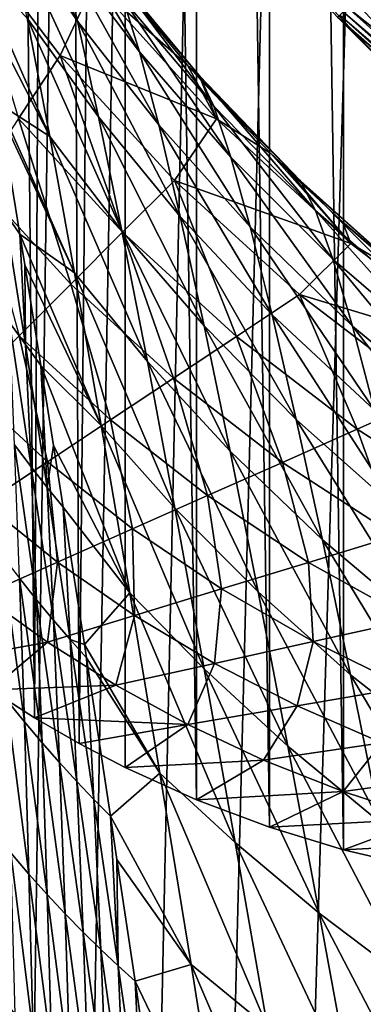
# Model space of a CAD drawing. Header units: metres. Extents: x -23 to 23, y -199 to 23.
# Tile 40 of 112: x -17.97 to -14.78, y -24.19 to -15.04. Entities that reach past the tile are written whole.
import ezdxf

# ---------------------------------------------------------------- set-up
doc = ezdxf.new("R2010")
doc.units = ezdxf.units.M
doc.layers.add('solid_509541_180_SW0001', color=7, linetype='CONTINUOUS')

msp = doc.modelspace()

# ---------------------------------------------------------------- linework, layer by layer
at = {"layer": 'solid_509541_180_SW0001'}
for points in [[(-14.257938, 22.915773), (-14.260871, -22.915182), (-14.958184, 22.752655)], [(-14.958184, 22.752655), (-14.962487, -22.751501), (-15.64606, 22.543859)], [(-14.958184, 22.752655), (-14.260871, -22.915182), (-14.962487, -22.751501)], [(-15.64606, 22.543859), (-15.651272, -22.542095), (-16.324329, 22.289352)], [(-15.64606, 22.543859), (-14.962487, -22.751501), (-15.651272, -22.542095)], [(-16.324329, 22.289352), (-16.329857, -22.287073), (-16.98461, 21.991114)], [(-16.324329, 22.289352), (-15.651272, -22.542095), (-16.329857, -22.287073)], [(-16.98461, 21.991114), (-17.418631, -21.765591), (-17.620922, 21.651768)], [(-16.98461, 21.991114), (-16.990856, -21.988033), (-17.418631, -21.765591)], [(-16.98461, 21.991114), (-16.329857, -22.287073), (-16.990856, -21.988033)], [(-17.620922, 21.651768), (-17.834307, -21.525427), (-18.231327, 21.272379)], [(-17.620922, 21.651768), (-17.418631, -21.765591), (-17.834307, -21.525427)], [(-18.231327, 21.272379), (-17.834307, -21.525427), (-18.238865, -21.267349)], [(19.316486, -4.761213, 243), (18.993776, -5.918785, 243), (-20.209421, -189, 243)], [(19.316486, -4.761213, 243), (-20.209421, -189, 243), (20.209421, -189, 243)], [(18.993776, -5.918785, 243), (18.601791, -7.054702, 243), (-20.209421, -189, 243)], [(18.601791, -7.054702, 243), (18.141941, -8.164902, 243), (-20.209421, -189, 243)], [(18.141941, -8.164902, 243), (17.615858, -9.2454, 243), (-20.209421, -189, 243)], [(-17.615858, -9.2454, 243), (-18.141941, -8.164902, 243), (-20.209421, -189, 243)], [(17.615858, -9.2454, 243), (17.025412, -10.292294, 243), (-20.209421, -189, 243)], [(-17.025412, -10.292294, 243), (-17.615858, -9.2454, 243), (-20.209421, -189, 243)], [(17.025412, -10.292294, 243), (16.372877, -11.301532, 243), (-20.209421, -189, 243)], [(-16.372877, -11.301532, 243), (-17.025412, -10.292294, 243), (-20.209421, -189, 243)], [(16.372877, -11.301532, 243), (15.660671, -12.269428, 243), (-20.209421, -189, 243)], [(-15.660671, -12.269428, 243), (-16.372877, -11.301532, 243), (-20.209421, -189, 243)], [(15.660671, -12.269428, 243), (14.891361, -13.19253, 243), (-20.209421, -189, 243)], [(-14.891361, -13.19253, 243), (-15.660671, -12.269428, 243), (-20.209421, -189, 243)], [(14.891361, -13.19253, 243), (14.067702, -14.067531, 243), (-20.209421, -189, 243)], [(-14.067702, -14.067531, 243), (-14.891361, -13.19253, 243), (-20.209421, -189, 243)], [(-17.433643, -15.055829, 210.127289), (-18.088179, -14.10367, 211.565643), (-18.25119, -13.372658, 209.27597)], [(-17.604458, -14.351897, 207.844574), (-17.433643, -15.055829, 210.127289), (-18.25119, -13.372658, 209.27597)], [(-13.077718, -14.761784, 247.149994), (-14.448105, -15.305927, 247.149994), (-16.127935, -13.524394, 247.149994)], [(-14.927042, -14.927042, 247.159851), (-16.127935, -13.524394, 247.149994), (-14.448105, -15.305927, 247.149994)], [(-14.622849, -14.735595, 297.15979), (-16.276928, -13.657964, 247.351959), (-14.581276, -15.45525, 247.351959)], [(-15.018043, -15.018043, 247.289688), (-14.581276, -15.45525, 247.351959), (-16.276928, -13.657964, 247.351959)], [(-16.857498, -15.340872, 206.46785), (-17.604458, -14.351897, 207.844574), (-17.750284, -13.842276, 205.47641)], [(-17.010242, -14.850193, 204.110092), (-16.857498, -15.340872, 206.46785), (-17.750284, -13.842276, 205.47641)], [(14.067702, -14.067531, 243), (13.192632, -14.891286, 243), (-20.209421, -189, 243)], [(-13.192632, -14.891286, 243), (-14.067702, -14.067531, 243), (-20.209421, -189, 243)], [(-17.595011, -15.373204, 168.448547), (-18.5341, -14.138263, 168.448547), (-17.982962, -15.958649, 144.381027)], [(-17.280018, -14.69932, 192.516052), (-18.5341, -14.138263, 168.448547), (-17.595011, -15.373204, 168.448547)], [(-17.239239, -15.943014, 212.310226), (-17.901398, -15.02616, 213.751404), (-18.088179, -14.10367, 211.565643)], [(-17.433643, -15.055829, 210.127289), (-17.239239, -15.943014, 212.310226), (-18.088179, -14.10367, 211.565643)], [(-14.884558, -14.324986, 297.589386), (-13.112958, -15.962632, 297.589386), (-14.774159, -14.267245, 297.777344)], [(-16.680483, -16.017361, 208.742767), (-17.433643, -15.055829, 210.127289), (-17.604458, -14.351897, 207.844574)], [(-16.857498, -15.340872, 206.46785), (-16.680483, -16.017361, 208.742767), (-17.604458, -14.351897, 207.844574)], [(-14.952247, -14.362768, 297.379608), (-13.17654, -16.007421, 297.379608), (-14.884558, -14.324986, 297.589386)], [(-13.17654, -16.007421, 297.379608), (-13.112958, -15.962632, 297.589386), (-14.884558, -14.324986, 297.589386)], [(-14.952247, -14.362768, 297.379608), (-14.622849, -14.735595, 297.15979), (-13.17654, -16.007421, 297.379608)], [(-17.69243, -16.127081, 215.818527), (-18.326857, -14.897474, 216.668762), (-18.393538, -14.515258, 215.980728)], [(-17.901398, -15.02616, 213.751404), (-17.69243, -16.127081, 215.818527), (-18.393538, -14.515258, 215.980728)], [(-16.412718, -15.462091, 197.914993), (-17.240664, -14.453834, 199.207413), (-17.280018, -14.69932, 192.516052)], [(-16.302721, -15.559208, 200.380875), (-17.240664, -14.453834, 199.207413), (-16.412718, -15.462091, 197.914993)], [(-16.302721, -15.559208, 200.380875), (-17.137518, -14.553782, 201.683472), (-17.240664, -14.453834, 199.207413)], [(-16.169039, -15.845349, 202.795303), (-17.010242, -14.850193, 204.110092), (-17.137518, -14.553782, 201.683472)], [(-16.302721, -15.559208, 200.380875), (-16.169039, -15.845349, 202.795303), (-17.137518, -14.553782, 201.683472)], [(-16.143005, -15.963243, 192.516052), (-17.280018, -14.69932, 192.516052), (-17.595011, -15.373204, 168.448547)], [(-16.412718, -15.462091, 197.914993), (-17.280018, -14.69932, 192.516052), (-16.143005, -15.963243, 192.516052)], [(13.192632, -14.891286, 243), (12.269317, -15.660772, 243), (-20.209421, -189, 243)], [(-12.269317, -15.660772, 243), (-13.192632, -14.891286, 243), (-20.209421, -189, 243)], [(-17.69243, -16.127081, 215.818527), (-18.170206, -15.818804, 218.146637), (-18.326857, -14.897474, 216.668762)], [(-16.011047, -16.317167, 205.142151), (-16.857498, -15.340872, 206.46785), (-17.010242, -14.850193, 204.110092)], [(-16.169039, -15.845349, 202.795303), (-16.011047, -16.317167, 205.142151), (-17.010242, -14.850193, 204.110092)], [(-14.998077, -14.998077, 247.233353), (-13.224521, -16.583025, 247.233353), (-15.018043, -15.018043, 247.289688)], [(-14.966705, -14.966705, 247.188583), (-13.196858, -16.548338, 247.188583), (-14.998077, -14.998077, 247.233353)], [(-13.196858, -16.548338, 247.188583), (-13.224521, -16.583025, 247.233353), (-14.998077, -14.998077, 247.233353)], [(-14.927042, -14.927042, 247.159851), (-13.161885, -16.504482, 247.159851), (-14.966705, -14.966705, 247.188583)], [(-13.161885, -16.504482, 247.159851), (-13.196858, -16.548338, 247.188583), (-14.966705, -14.966705, 247.188583)], [(-14.927042, -14.927042, 247.159851), (-14.448105, -15.305927, 247.149994), (-13.161885, -16.504482, 247.159851)], [(-17.022745, -17.000996, 214.38028), (-17.69243, -16.127081, 215.818527), (-17.901398, -15.02616, 213.751404)], [(-17.239239, -15.943014, 212.310226), (-17.022745, -17.000996, 214.38028), (-17.901398, -15.02616, 213.751404)], [(-16.480509, -16.86904, 210.922089), (-17.239239, -15.943014, 212.310226), (-17.433643, -15.055829, 210.127289)], [(-16.680483, -16.017361, 208.742767), (-16.480509, -16.86904, 210.922089), (-17.433643, -15.055829, 210.127289)], [(-15.018043, -15.018043, 247.289688), (-13.242126, -16.605101, 247.289688), (-14.581276, -15.45525, 247.351959)], [(-13.224521, -16.583025, 247.233353), (-13.242126, -16.605101, 247.289688), (-15.018043, -15.018043, 247.289688)], [(-15.829865, -16.966515, 207.40892), (-16.680483, -16.017361, 208.742767), (-16.857498, -15.340872, 206.46785)], [(-16.011047, -16.317167, 205.142151), (-15.829865, -16.966515, 207.40892), (-16.857498, -15.340872, 206.46785)], [(-17.595011, -15.373204, 168.448547), (-17.982962, -15.958649, 144.381027), (-17.015648, -17.015648, 144.381027)], [(-16.53454, -16.53454, 168.448547), (-17.595011, -15.373204, 168.448547), (-17.015648, -17.015648, 144.381027)], [(-16.143005, -15.963243, 192.516052), (-17.595011, -15.373204, 168.448547), (-16.53454, -16.53454, 168.448547)], [(-16.285635, -15.604445, 197.734528), (-16.412718, -15.462091, 197.914993), (-16.143005, -15.963243, 192.516052)], [(-15.362431, -16.537008, 199.131958), (-16.412718, -15.462091, 197.914993), (-16.285635, -15.604445, 197.734528)], [(-15.362431, -16.537008, 199.131958), (-16.302721, -15.559208, 200.380875), (-16.412718, -15.462091, 197.914993)], [(-15.223643, -16.811937, 201.533478), (-16.169039, -15.845349, 202.795303), (-16.302721, -15.559208, 200.380875)], [(-15.362431, -16.537008, 199.131958), (-15.223643, -16.811937, 201.533478), (-16.302721, -15.559208, 200.380875)], [(-15.639111, -16.285009, 196.876923), (-16.285635, -15.604445, 197.734528), (-16.143005, -15.963243, 192.516052)], [(-15.362431, -16.537008, 199.131958), (-16.285635, -15.604445, 197.734528), (-15.639111, -16.285009, 196.876923)], [(12.269317, -15.660772, 243), (11.301332, -16.373013, 243), (-20.209421, -189, 243)], [(-11.301332, -16.373013, 243), (-12.269317, -15.660772, 243), (-20.209421, -189, 243)], [(-17.462952, -17.392715, 217.753662), (-18.154869, -15.910532, 218.281998), (-18.170206, -15.818804, 218.146637)], [(-17.69243, -16.127081, 215.818527), (-17.462952, -17.392715, 217.753662), (-18.170206, -15.818804, 218.146637)], [(-18.154869, -15.910532, 218.281998), (-17.970364, -17.032009, 219.797775), (-18.112127, -16.825171, 220.196075)], [(-17.462952, -17.392715, 217.753662), (-17.970364, -17.032009, 219.797775), (-18.154869, -15.910532, 218.281998)], [(-15.062091, -17.26437, 203.869034), (-16.011047, -16.317167, 205.142151), (-16.169039, -15.845349, 202.795303)], [(-15.223643, -16.811937, 201.533478), (-15.062091, -17.26437, 203.869034), (-16.169039, -15.845349, 202.795303)], [(-17.982962, -15.958649, 144.381027), (-18.370913, -16.544094, 120.313515), (-17.496756, -17.496756, 120.313515)], [(-17.015648, -17.015648, 144.381027), (-17.982962, -15.958649, 144.381027), (-17.496756, -17.496756, 120.313515)], [(-16.258968, -17.884054, 212.994232), (-17.022745, -17.000996, 214.38028), (-17.239239, -15.943014, 212.310226)], [(-16.480509, -16.86904, 210.922089), (-16.258968, -17.884054, 212.994232), (-17.239239, -15.943014, 212.310226)], [(-14.893386, -17.118677, 192.516052), (-16.143005, -15.963243, 192.516052), (-16.53454, -16.53454, 168.448547)], [(-15.639111, -16.285009, 196.876923), (-16.143005, -15.963243, 192.516052), (-14.893386, -17.118677, 192.516052)], [(-15.626701, -17.783232, 209.584366), (-16.480509, -16.86904, 210.922089), (-16.680483, -16.017361, 208.742767)], [(-15.829865, -16.966515, 207.40892), (-15.626701, -17.783232, 209.584366), (-16.680483, -16.017361, 208.742767)], [(-16.785742, -18.216841, 216.325577), (-17.462952, -17.392715, 217.753662), (-17.69243, -16.127081, 215.818527)], [(-17.022745, -17.000996, 214.38028), (-16.785742, -18.216841, 216.325577), (-17.69243, -16.127081, 215.818527)], [(-14.878803, -17.886496, 206.127548), (-15.829865, -16.966515, 207.40892), (-16.011047, -16.317167, 205.142151)], [(-15.062091, -17.26437, 203.869034), (-14.878803, -17.886496, 206.127548), (-16.011047, -16.317167, 205.142151)], [(-15.473628, -16.448393, 196.672104), (-15.639111, -16.285009, 196.876923), (-14.893386, -17.118677, 192.516052)], [(-15.362431, -16.537008, 199.131958), (-15.639111, -16.285009, 196.876923), (-15.473628, -16.448393, 196.672104)], [(11.301332, -16.373013, 243), (10.292202, -17.025454, 243), (-20.209421, -189, 243)], [(-10.292202, -17.025454, 243), (-11.301332, -16.373013, 243), (-20.209421, -189, 243)], [(-14.972522, -16.918858, 196.083832), (-15.473628, -16.448393, 196.672104), (-14.893386, -17.118677, 192.516052)], [(-14.313163, -17.474924, 197.940262), (-15.473628, -16.448393, 196.672104), (-14.972522, -16.918858, 196.083832)], [(-14.313163, -17.474924, 197.940262), (-15.362431, -16.537008, 199.131958), (-15.473628, -16.448393, 196.672104)], [(-17.496756, -17.496756, 120.313515), (-18.370913, -16.544094, 120.313515), (-17.977863, -17.977863, 96.246002)], [(-16.53454, -16.53454, 168.448547), (-17.015648, -17.015648, 144.381027), (-15.95863, -17.98292, 144.381027)], [(-15.373185, -17.59498, 168.448547), (-16.53454, -16.53454, 168.448547), (-15.95863, -17.98292, 144.381027)], [(-14.893386, -17.118677, 192.516052), (-16.53454, -16.53454, 168.448547), (-15.373185, -17.59498, 168.448547)], [(-14.17076, -17.737513, 200.328156), (-15.223643, -16.811937, 201.533478), (-15.362431, -16.537008, 199.131958)], [(-14.313163, -17.474924, 197.940262), (-14.17076, -17.737513, 200.328156), (-15.362431, -16.537008, 199.131958)], [(-18.112127, -16.825171, 220.196075), (-17.918875, -18.059303, 221.603333), (-18.066692, -17.853661, 221.997681)], [(-18.112127, -16.825171, 220.196075), (-17.970364, -17.032009, 219.797775), (-17.918875, -18.059303, 221.603333)], [(-14.007511, -18.169964, 202.652145), (-15.062091, -17.26437, 203.869034), (-15.223643, -16.811937, 201.533478)], [(-14.17076, -17.737513, 200.328156), (-14.007511, -18.169964, 202.652145), (-15.223643, -16.811937, 201.533478)], [(-15.402836, -18.756086, 211.658325), (-16.258968, -17.884054, 212.994232), (-16.480509, -16.86904, 210.922089)], [(-15.626701, -17.783232, 209.584366), (-15.402836, -18.756086, 211.658325), (-16.480509, -16.86904, 210.922089)], [(-14.413345, -17.404125, 195.478195), (-14.972522, -16.918858, 196.083832), (-14.893386, -17.118677, 192.516052)], [(-14.313163, -17.474924, 197.940262), (-14.972522, -16.918858, 196.083832), (-14.413345, -17.404125, 195.478195)], [(-16.017323, -19.050261, 214.94873), (-16.785742, -18.216841, 216.325577), (-17.022745, -17.000996, 214.38028)], [(-16.258968, -17.884054, 212.994232), (-16.017323, -19.050261, 214.94873), (-17.022745, -17.000996, 214.38028)], [(-14.674878, -18.668636, 208.299149), (-15.626701, -17.783232, 209.584366), (-15.829865, -16.966515, 207.40892)], [(-14.878803, -17.886496, 206.127548), (-14.674878, -18.668636, 208.299149), (-15.829865, -16.966515, 207.40892)], [(10.292202, -17.025454, 243), (9.245549, -17.61577, 243), (-20.209421, -189, 243)], [(-9.245549, -17.61577, 243), (-10.292202, -17.025454, 243), (-20.209421, -189, 243)], [(-17.970364, -17.032009, 219.797775), (-17.924011, -17.318401, 220.148697), (-17.918875, -18.059303, 221.603333)], [(-17.214725, -18.809433, 219.544815), (-17.924011, -17.318401, 220.148697), (-17.970364, -17.032009, 219.797775)], [(-17.462952, -17.392715, 217.753662), (-17.214725, -18.809433, 219.544815), (-17.970364, -17.032009, 219.797775)], [(-17.015648, -17.015648, 144.381027), (-17.496756, -17.496756, 120.313515), (-16.544073, -18.370857, 120.313515)], [(-15.95863, -17.98292, 144.381027), (-17.015648, -17.015648, 144.381027), (-16.544073, -18.370857, 120.313515)], [(-13.561831, -18.141558, 192.516052), (-14.893386, -17.118677, 192.516052), (-15.373185, -17.59498, 168.448547)], [(-14.413345, -17.404125, 195.478195), (-14.893386, -17.118677, 192.516052), (-13.561831, -18.141558, 192.516052)], [(-13.824346, -18.764828, 204.902451), (-14.878803, -17.886496, 206.127548), (-15.062091, -17.26437, 203.869034)], [(-14.007511, -18.169964, 202.652145), (-13.824346, -18.764828, 204.902451), (-15.062091, -17.26437, 203.869034)], [(-17.924011, -17.318401, 220.148697), (-17.774389, -18.253725, 221.209259), (-17.918875, -18.059303, 221.603333)], [(-17.214725, -18.809433, 219.544815), (-17.774389, -18.253725, 221.209259), (-17.924011, -17.318401, 220.148697)], [(-16.529881, -19.577915, 218.135422), (-17.214725, -18.809433, 219.544815), (-17.462952, -17.392715, 217.753662)], [(-16.785742, -18.216841, 216.325577), (-16.529881, -19.577915, 218.135422), (-17.462952, -17.392715, 217.753662)], [(-17.496756, -17.496756, 120.313515), (-17.977863, -17.977863, 96.246002), (-17.129517, -18.758795, 96.246002)], [(-16.544073, -18.370857, 120.313515), (-17.496756, -17.496756, 120.313515), (-17.129517, -18.758795, 96.246002)], [(9.245549, -17.61577, 243), (8.165118, -18.141846, 243), (-20.209421, -189, 243)], [(-8.165118, -18.141846, 243), (-9.245549, -17.61577, 243), (-20.209421, -189, 243)], [(-15.373185, -17.59498, 168.448547), (-15.95863, -17.98292, 144.381027), (-14.834679, -18.843422, 144.381027)], [(-14.138248, -18.534067, 168.448547), (-15.373185, -17.59498, 168.448547), (-14.834679, -18.843422, 144.381027)], [(-13.561831, -18.141558, 192.516052), (-15.373185, -17.59498, 168.448547), (-14.138248, -18.534067, 168.448547)], [(-14.451462, -19.600203, 210.374954), (-15.402836, -18.756086, 211.658325), (-15.626701, -17.783232, 209.584366)], [(-14.674878, -18.668636, 208.299149), (-14.451462, -19.600203, 210.374954), (-15.626701, -17.783232, 209.584366)], [(-18.066692, -17.853661, 221.997681), (-17.866323, -19.193941, 223.286865), (-18.02022, -18.990652, 223.675797)], [(-18.066692, -17.853661, 221.997681), (-17.918875, -18.059303, 221.603333), (-17.866323, -19.193941, 223.286865)], [(-15.159588, -19.873724, 213.621658), (-16.017323, -19.050261, 214.94873), (-16.258968, -17.884054, 212.994232)], [(-15.402836, -18.756086, 211.658325), (-15.159588, -19.873724, 213.621658), (-16.258968, -17.884054, 212.994232)], [(-13.62224, -19.512943, 207.070389), (-14.674878, -18.668636, 208.299149), (-14.878803, -17.886496, 206.127548)], [(-13.824346, -18.764828, 204.902451), (-13.62224, -19.512943, 207.070389), (-14.878803, -17.886496, 206.127548)], [(-17.977863, -17.977863, 96.246002), (-18.458971, -18.458971, 72.17849), (-17.71496, -19.146732, 72.17849)], [(-17.129517, -18.758795, 96.246002), (-17.977863, -17.977863, 96.246002), (-17.71496, -19.146732, 72.17849)], [(-15.95863, -17.98292, 144.381027), (-16.544073, -18.370857, 120.313515), (-15.531109, -19.152777, 120.313515)], [(-14.834679, -18.843422, 144.381027), (-15.95863, -17.98292, 144.381027), (-15.531109, -19.152777, 120.313515)], [(-17.918875, -18.059303, 221.603333), (-17.715288, -19.387051, 222.899155), (-17.866323, -19.193941, 223.286865)], [(-17.918875, -18.059303, 221.603333), (-17.774389, -18.253725, 221.209259), (-17.715288, -19.387051, 222.899155)], [(8.165118, -18.141846, 243), (7.054771, -18.601778, 243), (-20.209421, -189, 243)], [(-7.054771, -18.601778, 243), (-8.165118, -18.141846, 243), (-20.209421, -189, 243)], [(-17.774389, -18.253725, 221.209259), (-17.657194, -18.996759, 221.969711), (-17.715288, -19.387051, 222.899155)], [(-16.949711, -20.363354, 221.181366), (-17.657194, -18.996759, 221.969711), (-17.774389, -18.253725, 221.209259)], [(-17.214725, -18.809433, 219.544815), (-16.949711, -20.363354, 221.181366), (-17.774389, -18.253725, 221.209259)], [(-15.757084, -20.356003, 216.776154), (-16.529881, -19.577915, 218.135422), (-16.785742, -18.216841, 216.325577)], [(-16.017323, -19.050261, 214.94873), (-15.757084, -20.356003, 216.776154), (-16.785742, -18.216841, 216.325577)], [(-16.544073, -18.370857, 120.313515), (-17.129517, -18.758795, 96.246002), (-16.227539, -19.462133, 96.246002)], [(-15.531109, -19.152777, 120.313515), (-16.544073, -18.370857, 120.313515), (-16.227539, -19.462133, 96.246002)], [(-17.71496, -19.146732, 72.17849), (-18.458971, -18.458971, 72.17849), (-18.300404, -19.534672, 48.110981)], [(-14.138248, -18.534067, 168.448547), (-14.834679, -18.843422, 144.381027), (-13.670482, -19.58675, 144.381027)], [(7.054771, -18.601778, 243), (5.918605, -18.993841, 243), (-20.209421, -189, 243)], [(-5.918605, -18.993841, 243), (-7.054771, -18.601778, 243), (-20.209421, -189, 243)], [(-17.129517, -18.758795, 96.246002), (-17.71496, -19.146732, 72.17849), (-16.923969, -19.771488, 72.17849)], [(-16.257017, -21.071579, 219.800323), (-16.949711, -20.363354, 221.181366), (-17.214725, -18.809433, 219.544815)], [(-16.529881, -19.577915, 218.135422), (-16.257017, -21.071579, 219.800323), (-17.214725, -18.809433, 219.544815)], [(-16.227539, -19.462133, 96.246002), (-17.129517, -18.758795, 96.246002), (-16.923969, -19.771488, 72.17849)], [(-14.209727, -20.670624, 212.347031), (-15.159588, -19.873724, 213.621658), (-15.402836, -18.756086, 211.658325)], [(-14.451462, -19.600203, 210.374954), (-14.209727, -20.670624, 212.347031), (-15.402836, -18.756086, 211.658325)], [(-14.834679, -18.843422, 144.381027), (-15.531109, -19.152777, 120.313515), (-14.479236, -19.834204, 120.313515)], [(-13.670482, -19.58675, 144.381027), (-14.834679, -18.843422, 144.381027), (-14.479236, -19.834204, 120.313515)], [(5.918605, -18.993841, 243), (4.76099, -19.316536, 243), (-20.209421, -189, 243)], [(-4.76099, -19.316536, 243), (-5.918605, -18.993841, 243), (-20.209421, -189, 243)], [(-18.02022, -18.990652, 223.675797), (-17.814358, -20.429317, 224.837738), (-17.973906, -20.229654, 225.219406)], [(-18.02022, -18.990652, 223.675797), (-17.866323, -19.193941, 223.286865), (-17.814358, -20.429317, 224.837738)], [(-17.657194, -18.996759, 221.969711), (-17.567965, -19.567968, 222.511124), (-17.715288, -19.387051, 222.899155)], [(-16.949711, -20.363354, 221.181366), (-17.567965, -19.567968, 222.511124), (-17.657194, -18.996759, 221.969711)], [(-14.898325, -21.125458, 215.46608), (-15.757084, -20.356003, 216.776154), (-16.017323, -19.050261, 214.94873)], [(-15.159588, -19.873724, 213.621658), (-14.898325, -21.125458, 215.46608), (-16.017323, -19.050261, 214.94873)], [(-17.71496, -19.146732, 72.17849), (-18.300404, -19.534672, 48.110981), (-17.620399, -20.080843, 48.110981)], [(-17.866323, -19.193941, 223.286865), (-17.657, -20.619186, 224.457214), (-17.814358, -20.429317, 224.837738)], [(-17.866323, -19.193941, 223.286865), (-17.715288, -19.387051, 222.899155), (-17.657, -20.619186, 224.457214)], [(-16.923969, -19.771488, 72.17849), (-17.71496, -19.146732, 72.17849), (-17.620399, -20.080843, 48.110981)], [(-15.531109, -19.152777, 120.313515), (-16.227539, -19.462133, 96.246002), (-15.28799, -20.081657, 96.246002)], [(-14.479236, -19.834204, 120.313515), (-15.531109, -19.152777, 120.313515), (-15.28799, -20.081657, 96.246002)], [(4.76099, -19.316536, 243), (3.586091, -19.568735, 243), (-20.209421, -189, 243)], [(-3.586091, -19.568735, 243), (-4.76099, -19.316536, 243), (-20.209421, -189, 243)], [(-17.715288, -19.387051, 222.899155), (-17.50267, -20.798971, 224.078049), (-17.657, -20.619186, 224.457214)], [(-17.715288, -19.387051, 222.899155), (-17.567965, -19.567968, 222.511124), (-17.50267, -20.798971, 224.078049)], [(-16.227539, -19.462133, 96.246002), (-16.923969, -19.771488, 72.17849), (-16.096745, -20.329113, 72.17849)], [(-15.28799, -20.081657, 96.246002), (-16.227539, -19.462133, 96.246002), (-16.096745, -20.329113, 72.17849)], [(3.586091, -19.568735, 243), (2.39812, -19.749546, 243), (-20.209421, -189, 243)], [(-2.39812, -19.749546, 243), (-3.586091, -19.568735, 243), (-20.209421, -189, 243)], [(-17.620399, -20.080843, 48.110981), (-18.300404, -19.534672, 48.110981), (-18.31683, -20.390198, 24.043468)], [(-17.567965, -19.567968, 222.511124), (-17.371016, -20.843908, 223.601868), (-17.50267, -20.798971, 224.078049)], [(-16.949711, -20.363354, 221.181366), (-17.371016, -20.843908, 223.601868), (-17.567965, -19.567968, 222.511124)], [(-15.479979, -21.789854, 218.468063), (-16.257017, -21.071579, 219.800323), (-16.529881, -19.577915, 218.135422)], [(-15.757084, -20.356003, 216.776154), (-15.479979, -21.789854, 218.468063), (-16.529881, -19.577915, 218.135422)], [(2.39812, -19.749546, 243), (1.201424, -19.858311, 243), (-20.209421, -189, 243)], [(-1.201424, -19.858311, 243), (-2.39812, -19.749546, 243), (-20.209421, -189, 243)], [(-16.923969, -19.771488, 72.17849), (-17.620399, -20.080843, 48.110981), (-16.905499, -20.576567, 48.110981)], [(-16.096745, -20.329113, 72.17849), (-16.923969, -19.771488, 72.17849), (-16.905499, -20.576567, 48.110981)], [(-14.479236, -19.834204, 120.313515), (-15.28799, -20.081657, 96.246002), (-14.328025, -20.615322, 96.246002)], [(1.201424, -19.858311, 243), (0, -19.894623, 243), (-20.209421, -189, 243)], [(-1.201424, -19.858311, 243), (-20.209421, -189, 243), (0, -19.894623, 243)], [(-13.950879, -21.870148, 214.20816), (-14.898325, -21.125458, 215.46608), (-15.159588, -19.873724, 213.621658)], [(-14.209727, -20.670624, 212.347031), (-13.950879, -21.870148, 214.20816), (-15.159588, -19.873724, 213.621658)], [(-18.134626, -20.020584, 225.602005), (-17.928713, -21.562222, 226.617828), (-18.093382, -21.358807, 226.991089)], [(-18.134626, -20.020584, 225.602005), (-17.973906, -20.229654, 225.219406), (-17.928713, -21.562222, 226.617828)], [(-17.620399, -20.080843, 48.110981), (-18.31683, -20.390198, 24.043468), (-17.714252, -20.82402, 24.043468)], [(-16.905499, -20.576567, 48.110981), (-17.620399, -20.080843, 48.110981), (-17.714252, -20.82402, 24.043468)], [(-15.28799, -20.081657, 96.246002), (-16.096745, -20.329113, 72.17849), (-15.244754, -20.818169, 72.17849)], [(-14.328025, -20.615322, 96.246002), (-15.28799, -20.081657, 96.246002), (-15.244754, -20.818169, 72.17849)], [(-17.973906, -20.229654, 225.219406), (-17.764257, -21.756876, 226.245392), (-17.928713, -21.562222, 226.617828)], [(-17.973906, -20.229654, 225.219406), (-17.814358, -20.429317, 224.837738), (-17.764257, -21.756876, 226.245392)], [(-17.714252, -20.82402, 24.043468), (-18.31683, -20.390198, 24.043468), (-18.632523, -20.991266)], [(-16.949711, -20.363354, 221.181366), (-16.670307, -22.038952, 222.654175), (-17.371016, -20.843908, 223.601868)], [(-15.969478, -22.68383, 221.312042), (-16.670307, -22.038952, 222.654175), (-16.949711, -20.363354, 221.181366)], [(-16.257017, -21.071579, 219.800323), (-15.969478, -22.68383, 221.312042), (-16.949711, -20.363354, 221.181366)], [(-16.096745, -20.329113, 72.17849), (-16.905499, -20.576567, 48.110981), (-16.161484, -21.021015, 48.110981)], [(-15.244754, -20.818169, 72.17849), (-16.096745, -20.329113, 72.17849), (-16.161484, -21.021015, 48.110981)], [(-14.620618, -22.50103, 217.184158), (-15.479979, -21.789854, 218.468063), (-15.757084, -20.356003, 216.776154)], [(-14.898325, -21.125458, 215.46608), (-14.620618, -22.50103, 217.184158), (-15.757084, -20.356003, 216.776154)], [(-17.814358, -20.429317, 224.837738), (-17.601105, -21.942312, 225.874008), (-17.764257, -21.756876, 226.245392)], [(-17.814358, -20.429317, 224.837738), (-17.657, -20.619186, 224.457214), (-17.601105, -21.942312, 225.874008)], [(-16.905499, -20.576567, 48.110981), (-17.714252, -20.82402, 24.043468), (-17.078213, -21.223862, 24.043468)], [(-16.161484, -21.021015, 48.110981), (-16.905499, -20.576567, 48.110981), (-17.078213, -21.223862, 24.043468)], [(-17.657, -20.619186, 224.457214), (-17.440266, -22.118149, 225.503891), (-17.601105, -21.942312, 225.874008)], [(-17.657, -20.619186, 224.457214), (-17.50267, -20.798971, 224.078049), (-17.440266, -22.118149, 225.503891)], [(-14.328025, -20.615322, 96.246002), (-15.244754, -20.818169, 72.17849), (-14.379337, -21.239693, 72.17849)], [(-17.714252, -20.82402, 24.043468), (-18.632523, -20.991266), (-18.238865, -21.267349)], [(-17.078213, -21.223862, 24.043468), (-17.714252, -20.82402, 24.043468), (-18.238865, -21.267349)], [(-17.50267, -20.798971, 224.078049), (-17.282576, -22.284105, 225.135254), (-17.440266, -22.118149, 225.503891)], [(-17.50267, -20.798971, 224.078049), (-17.35202, -20.967989, 223.699966), (-17.282576, -22.284105, 225.135254)], [(-17.371016, -20.843908, 223.601868), (-17.35202, -20.967989, 223.699966), (-17.50267, -20.798971, 224.078049)], [(-16.670307, -22.038952, 222.654175), (-17.35202, -20.967989, 223.699966), (-17.371016, -20.843908, 223.601868)], [(-15.244754, -20.818169, 72.17849), (-16.161484, -21.021015, 48.110981), (-15.394004, -21.414366, 48.110981)], [(-14.379337, -21.239693, 72.17849), (-15.244754, -20.818169, 72.17849), (-15.394004, -21.414366, 48.110981)], [(-17.35202, -20.967989, 223.699966), (-17.128796, -22.438704, 224.767349), (-17.282576, -22.284105, 225.135254)], [(-16.670307, -22.038952, 222.654175), (-17.128796, -22.438704, 224.767349), (-17.35202, -20.967989, 223.699966)], [(-16.161484, -21.021015, 48.110981), (-17.078213, -21.223862, 24.043468), (-16.40867, -21.589041, 24.043468)], [(-15.394004, -21.414366, 48.110981), (-16.161484, -21.021015, 48.110981), (-16.40867, -21.589041, 24.043468)], [(-15.188226, -23.339296, 220.017075), (-15.969478, -22.68383, 221.312042), (-16.257017, -21.071579, 219.800323)], [(-15.479979, -21.789854, 218.468063), (-15.188226, -23.339296, 220.017075), (-16.257017, -21.071579, 219.800323)], [(-13.67632, -23.189631, 215.951797), (-14.620618, -22.50103, 217.184158), (-14.898325, -21.125458, 215.46608)], [(-13.950879, -21.870148, 214.20816), (-13.67632, -23.189631, 215.951797), (-14.898325, -21.125458, 215.46608)], [(-17.078213, -21.223862, 24.043468), (-18.238865, -21.267349), (-17.834307, -21.525427)], [(-16.40867, -21.589041, 24.043468), (-17.078213, -21.223862, 24.043468), (-17.834307, -21.525427)], [(-14.379337, -21.239693, 72.17849), (-15.394004, -21.414366, 48.110981), (-14.608047, -21.757561, 48.110981)], [(-18.093382, -21.358807, 226.991089), (-17.885557, -22.977745, 227.860886), (-18.053278, -22.781479, 228.222702)], [(-18.093382, -21.358807, 226.991089), (-17.928713, -21.562222, 226.617828), (-17.885557, -22.977745, 227.860886)], [(-15.394004, -21.414366, 48.110981), (-16.40867, -21.589041, 24.043468), (-15.705235, -21.918474, 24.043468)], [(-14.608047, -21.757561, 48.110981), (-15.394004, -21.414366, 48.110981), (-15.705235, -21.918474, 24.043468)], [(-17.928713, -21.562222, 226.617828), (-17.717106, -23.166025, 227.499756), (-17.885557, -22.977745, 227.860886)], [(-17.928713, -21.562222, 226.617828), (-17.764257, -21.756876, 226.245392), (-17.717106, -23.166025, 227.499756)], [(-16.40867, -21.589041, 24.043468), (-17.834307, -21.525427), (-17.418631, -21.765591)], [(-16.40867, -21.589041, 24.043468), (-17.418631, -21.765591), (-16.990856, -21.988033)], [(-15.705235, -21.918474, 24.043468), (-16.40867, -21.589041, 24.043468), (-16.990856, -21.988033)], [(-17.764257, -21.756876, 226.245392), (-17.548985, -23.345804, 227.139572), (-17.717106, -23.166025, 227.499756)], [(-17.764257, -21.756876, 226.245392), (-17.601105, -21.942312, 225.874008), (-17.548985, -23.345804, 227.139572)], [(-14.608047, -21.757561, 48.110981), (-15.705235, -21.918474, 24.043468), (-14.967006, -22.210657, 24.043468)], [(-13.807486, -22.051937, 48.110981), (-14.608047, -21.757561, 48.110981), (-14.967006, -22.210657, 24.043468)], [(-14.328556, -23.989347, 218.769302), (-15.188226, -23.339296, 220.017075), (-15.479979, -21.789854, 218.468063)], [(-14.620618, -22.50103, 217.184158), (-14.328556, -23.989347, 218.769302), (-15.479979, -21.789854, 218.468063)], [(-17.601105, -21.942312, 225.874008), (-17.382265, -23.516634, 226.780548), (-17.548985, -23.345804, 227.139572)], [(-17.601105, -21.942312, 225.874008), (-17.440266, -22.118149, 225.503891), (-17.382265, -23.516634, 226.780548)], [(-15.705235, -21.918474, 24.043468), (-16.990856, -21.988033), (-16.329857, -22.287073)], [(-14.967006, -22.210657, 24.043468), (-15.705235, -21.918474, 24.043468), (-16.329857, -22.287073)], [(-16.670307, -22.038952, 222.654175), (-16.379581, -23.817686, 223.955627), (-17.128796, -22.438704, 224.767349)], [(-15.670326, -24.39798, 222.663651), (-16.379581, -23.817686, 223.955627), (-16.670307, -22.038952, 222.654175)], [(-15.969478, -22.68383, 221.312042), (-15.670326, -24.39798, 222.663651), (-16.670307, -22.038952, 222.654175)], [(-17.440266, -22.118149, 225.503891), (-17.217939, -23.678152, 226.422943), (-17.382265, -23.516634, 226.780548)], [(-17.440266, -22.118149, 225.503891), (-17.282576, -22.284105, 225.135254), (-17.217939, -23.678152, 226.422943)], [(-13.807486, -22.051937, 48.110981), (-14.967006, -22.210657, 24.043468), (-14.19302, -22.462877, 24.043468)], [(-14.967006, -22.210657, 24.043468), (-16.329857, -22.287073), (-15.651272, -22.542095)], [(-14.19302, -22.462877, 24.043468), (-14.967006, -22.210657, 24.043468), (-15.651272, -22.542095)], [(-17.282576, -22.284105, 225.135254), (-17.056831, -23.830088, 226.06691), (-17.217939, -23.678152, 226.422943)], [(-17.282576, -22.284105, 225.135254), (-17.128796, -22.438704, 224.767349), (-17.056831, -23.830088, 226.06691)], [(-17.128796, -22.438704, 224.767349), (-17.068075, -22.842594, 225.031891), (-17.056831, -23.830088, 226.06691)], [(-16.379581, -23.817686, 223.955627), (-17.068075, -22.842594, 225.031891), (-17.128796, -22.438704, 224.767349)], [(-14.19302, -22.462877, 24.043468), (-15.651272, -22.542095), (-14.962487, -22.751501)], [(-13.383293, -22.669682, 24.043468), (-14.19302, -22.462877, 24.043468), (-14.962487, -22.751501)], [(-13.383293, -22.669682, 24.043468), (-14.962487, -22.751501), (-14.260871, -22.915182)], [(-14.884836, -24.989426, 221.416931), (-15.670326, -24.39798, 222.663651), (-15.969478, -22.68383, 221.312042)], [(-15.188226, -23.339296, 220.017075), (-14.884836, -24.989426, 221.416931), (-15.969478, -22.68383, 221.312042)], [(-18.053278, -22.781479, 228.222702), (-17.845385, -24.465244, 228.939194), (-18.015366, -24.277485, 229.28743)], [(-18.053278, -22.781479, 228.222702), (-17.885557, -22.977745, 227.860886), (-17.845385, -24.465244, 228.939194)], [(-17.068075, -22.842594, 225.031891), (-16.899731, -23.970703, 225.711731), (-17.056831, -23.830088, 226.06691)], [(-16.379581, -23.817686, 223.955627), (-16.899731, -23.970703, 225.711731), (-17.068075, -22.842594, 225.031891)], [(-17.885557, -22.977745, 227.860886), (-17.673861, -24.645864, 228.591537), (-17.845385, -24.465244, 228.939194)], [(-17.885557, -22.977745, 227.860886), (-17.717106, -23.166025, 227.499756), (-17.673861, -24.645864, 228.591537)], [(-17.717106, -23.166025, 227.499756), (-17.50173, -24.818806, 228.24469), (-17.673861, -24.645864, 228.591537)], [(-17.717106, -23.166025, 227.499756), (-17.548985, -23.345804, 227.139572), (-17.50173, -24.818806, 228.24469)], [(-17.548985, -23.345804, 227.139572), (-17.330025, -24.983574, 227.898895), (-17.50173, -24.818806, 228.24469)], [(-17.548985, -23.345804, 227.139572), (-17.382265, -23.516634, 226.780548), (-17.330025, -24.983574, 227.898895)], [(-14.025064, -25.577221, 220.215851), (-14.884836, -24.989426, 221.416931), (-15.188226, -23.339296, 220.017075)], [(-14.328556, -23.989347, 218.769302), (-14.025064, -25.577221, 220.215851), (-15.188226, -23.339296, 220.017075)], [(-17.382265, -23.516634, 226.780548), (-17.15979, -25.139744, 227.554413), (-17.330025, -24.983574, 227.898895)], [(-17.382265, -23.516634, 226.780548), (-17.217939, -23.678152, 226.422943), (-17.15979, -25.139744, 227.554413)], [(-17.217939, -23.678152, 226.422943), (-16.991993, -25.286968, 227.211426), (-17.15979, -25.139744, 227.554413)], [(-17.217939, -23.678152, 226.422943), (-17.056831, -23.830088, 226.06691), (-16.991993, -25.286968, 227.211426)], [(-17.056831, -23.830088, 226.06691), (-16.827435, -25.424994, 226.870148), (-16.991993, -25.286968, 227.211426)], [(-17.056831, -23.830088, 226.06691), (-16.899731, -23.970703, 225.711731), (-16.827435, -25.424994, 226.870148)], [(-16.379581, -23.817686, 223.955627), (-16.081245, -25.679256, 225.079895), (-16.899731, -23.970703, 225.711731)], [(-15.363328, -26.195713, 223.849762), (-16.081245, -25.679256, 225.079895), (-16.379581, -23.817686, 223.955627)], [(-15.670326, -24.39798, 222.663651), (-15.363328, -26.195713, 223.849762), (-16.379581, -23.817686, 223.955627)], [(-16.899731, -23.970703, 225.711731), (-16.75326, -24.962456, 226.242355), (-16.827435, -25.424994, 226.870148)], [(-16.081245, -25.679256, 225.079895), (-16.75326, -24.962456, 226.242355), (-16.899731, -23.970703, 225.711731)], [(-18.18306, -24.083172, 229.636047), (-17.833025, -25.990417, 229.889511), (-18.00569, -25.810129, 230.224716)], [(-18.18306, -24.083172, 229.636047), (-18.015366, -24.277485, 229.28743), (-17.833025, -25.990417, 229.889511)]]:
    msp.add_3dface(points, dxfattribs=at)

doc.saveas('drawing.dxf')
